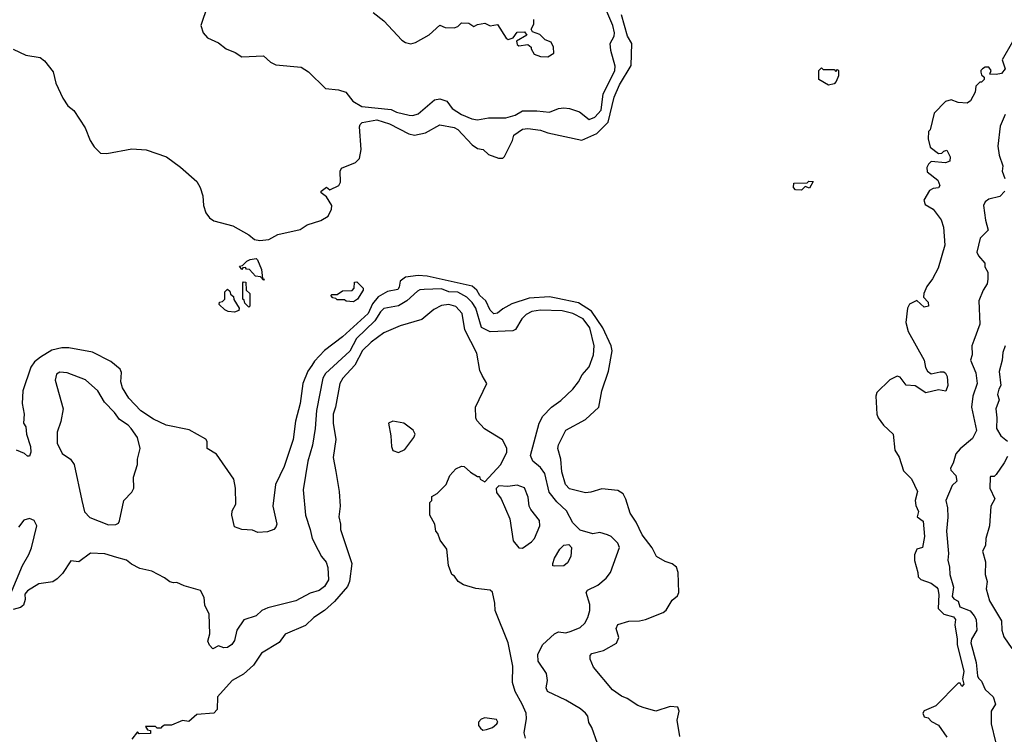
# Model space of a CAD drawing. Extents: x 1793424 to 1900092, y 321114 to 470632.
# Tile 82 of 256: x 1836681 to 1842151, y 390157 to 394127. Entities that reach past the tile are written whole.
import ezdxf

# ---------------------------------------------------------------- set-up
doc = ezdxf.new("R2010")
doc.units = 0

msp = doc.modelspace()

# ---------------------------------------------------------------- linework, layer by layer
at = {"layer": '0CON05XD'}
for points in [[(1837724.4, 394205), (1837688, 394095), (1837700, 394055), (1837725, 394026.2), (1837785, 393999.2), (1837827.5, 393965), (1837877.5, 393945), (1837915, 393920), (1838035, 393926.7), (1838075, 393891.2), (1838105, 393876.2), (1838245, 393863.3), (1838285, 393837.5), (1838380, 393745), (1838451.7, 393738.3), (1838493.6, 393723.6), (1838532.5, 393675), (1838582.5, 393645), (1838745, 393628.2), (1838775, 393612.9), (1838845, 393596.5), (1838865.4, 393594.6), (1838895, 393604.4), (1838985, 393682.5), (1839015, 393688), (1839055, 393673.8), (1839083.3, 393633.3), (1839135, 393601.1), (1839193.8, 393576.2), (1839225, 393570), (1839285, 393581.2), (1839382.3, 393582.3), (1839433.6, 393596.4), (1839475, 393620.6), (1839555, 393621.5), (1839625, 393613.8), (1839675, 393632.9), (1839705, 393637.1), (1839735, 393634.3), (1839791.2, 393615), (1839845, 393572.7), (1839876.7, 393585), (1839911.2, 393625), (1839922.6, 393715), (1839970.7, 393809.3), (1839987.5, 393845), (1839989.4, 393869.4), (1839965.4, 393955.4), (1839961.1, 393995), (1839983.9, 394035), (1839986.4, 394055), (1839975.9, 394095), (1839942.7, 394172.7)], [(1836645, 393964.2), (1836715, 393930), (1836795, 393916.2), (1836818.3, 393898.3), (1836866.8, 393836.8), (1836881.2, 393775), (1836920.3, 393690.3), (1836948.8, 393648.8), (1836982.2, 393622.2), (1837045, 393526.7), (1837072.5, 393455), (1837095, 393420), (1837130, 393385), (1837165, 393382.9), (1837305, 393410.5), (1837383.4, 393403.4), (1837496, 393365), (1837575, 393308.6), (1837665, 393228.8), (1837683.3, 393195), (1837697.9, 393147.9), (1837703.1, 393095), (1837714.5, 393054.5), (1837735.5, 393025.5), (1837760.2, 393010.2), (1837865, 392981.8), (1837955, 392932), (1837985.6, 392905.6), (1838015, 392899.5), (1838065, 392906.7), (1838115, 392934.5), (1838238.8, 392961.2), (1838277.5, 392987.5), (1838355, 393010.6), (1838395.8, 393035), (1838414.3, 393075), (1838415.5, 393095), (1838385, 393142), (1838356.7, 393165), (1838356.7, 393175), (1838385, 393196.9), (1838405, 393181.4), (1838453.4, 393206.6), (1838464.3, 393225), (1838461.4, 393285), (1838468.1, 393301.9), (1838546.7, 393333.3), (1838569.4, 393355), (1838578.8, 393405), (1838568.8, 393531.2), (1838572, 393545), (1838583.6, 393556.4), (1838665, 393570), (1838735, 393549.2), (1838843.7, 393493.7), (1838875, 393485.6), (1838935, 393498.1), (1839015, 393542.1), (1839095, 393528), (1839115, 393516.5), (1839195, 393431.2), (1839225, 393411.8), (1839255.4, 393405.4), (1839285, 393378.2), (1839342, 393358), (1839365, 393358), (1839375, 393366.2), (1839419.5, 393455), (1839426.9, 393485), (1839475, 393519.4), (1839505, 393521.9), (1839575, 393513.6), (1839615, 393498.9), (1839805, 393457.1), (1839888, 393495), (1839951.3, 393558.7), (1839983.8, 393696.2), (1840013.1, 393765), (1840077.9, 393872.1), (1840081.4, 393995), (1840058.1, 394035), (1840024.6, 394155)], [(1838645, 394166.7), (1838705, 394120), (1838804.1, 394014.1), (1838825, 394000), (1838855, 393993.8), (1838879.5, 394000.5), (1838956.1, 394043.9), (1839015, 394097.5), (1839045, 394083.3), (1839095, 394082.5), (1839115, 394090), (1839135, 394110), (1839177, 394107), (1839205, 394090), (1839225, 394100), (1839265, 394107.5), (1839295, 394092.5), (1839335, 394100), (1839383.3, 394025), (1839395, 394017.5), (1839423, 394027), (1839445, 394057.5), (1839485, 394060), (1839498.3, 394041.7), (1839441.7, 394008.3), (1839445, 393990), (1839455, 393982.5), (1839505, 393990), (1839522.5, 393975), (1839522.5, 393965), (1839540, 393935), (1839575, 393922.5), (1839615, 393920)], [(1839615, 393920), (1839648.3, 393941.7), (1839647.5, 393975), (1839633, 394003), (1839600, 394015), (1839570, 394045), (1839530, 394060), (1839522.5, 394075), (1839537, 394103), (1839538.3, 394128.3)], [(1842196, 394005), (1842138.6, 393905), (1842156, 393855), (1842135, 393828.8), (1842105, 393822), (1842070, 393825), (1842077.5, 393845), (1842065, 393862.5), (1842045, 393862.5), (1842030, 393855), (1842020, 393845), (1842020, 393835), (1842025, 393820), (1842038.3, 393808.3), (1842040, 393795), (1842025, 393780), (1842015, 393780), (1841993, 393757), (1841990, 393725), (1841963, 393677), (1841945, 393662.5), (1841895, 393666.7), (1841855, 393682.5), (1841825, 393673.3), (1841761.7, 393608.3), (1841740, 393515), (1841730, 393505)], [(1841175, 393762.5), (1841120, 393795), (1841120, 393845), (1841135, 393860), (1841145, 393850), (1841205, 393850), (1841215, 393840), (1841225, 393850), (1841230, 393845), (1841230, 393815), (1841217, 393783), (1841205, 393770), (1841175, 393762.5)], [(1842155, 393601.2), (1842128.1, 393535), (1842115.5, 393425), (1842121.9, 393375), (1842142, 393315), (1842139.2, 393285), (1842154.4, 393245)], [(1841730, 393505), (1841727.5, 393465), (1841738.8, 393418.8), (1841785, 393383.8), (1841803.8, 393386.2), (1841815, 393397.5), (1841831.7, 393401.7), (1841850, 393365), (1841848.3, 393341.7), (1841825, 393332.5), (1841745, 393340), (1841730, 393325), (1841720, 393305), (1841721.7, 393281.7), (1841781.2, 393235), (1841792, 393205), (1841785, 393193.8), (1841755, 393190), (1841735, 393177.5), (1841703.3, 393125), (1841710.5, 393100.5), (1841756.2, 393075), (1841800, 393015), (1841813.8, 392975), (1841820.6, 392875), (1841783.9, 392746.1), (1841752.3, 392687.7), (1841720, 392645), (1841703.3, 392605), (1841702.5, 392585), (1841728.3, 392558.3), (1841730, 392535), (1841705, 392530), (1841665, 392566.7), (1841625, 392546.7), (1841613.8, 392525), (1841603.8, 392445), (1841616, 392395), (1841706, 392235), (1841713.3, 392195), (1841723.9, 392173.9), (1841745, 392160), (1841795, 392170), (1841815, 392170), (1841825, 392162.5), (1841833.3, 392145), (1841837.5, 392095), (1841827, 392063), (1841785, 392071.2), (1841715, 392053.8), (1841655, 392092), (1841605, 392096.2), (1841571.7, 392141.7), (1841555, 392146.7), (1841515, 392126.2), (1841443.3, 392055), (1841436.7, 392035), (1841443.3, 391935), (1841450, 391915), (1841480, 391875), (1841533.4, 391823.4), (1841542.5, 391735), (1841567.1, 391697.1), (1841591.4, 391621.4), (1841635.8, 391575.8), (1841669.2, 391505), (1841656.5, 391455), (1841658.6, 391428.6), (1841674, 391395), (1841666.7, 391365), (1841700, 391340), (1841706.9, 391255), (1841696.2, 391195), (1841665, 391185.8), (1841653, 391153), (1841652.7, 391122.7), (1841671.2, 391055), (1841672, 391032), (1841686.4, 391016.4), (1841745, 390996.2), (1841773.8, 390975), (1841781.2, 390965), (1841786.4, 390933.6), (1841782.9, 390855), (1841814.7, 390824.7), (1841868.9, 390808.9), (1841880, 390795), (1841875.7, 390765), (1841890, 390685), (1841889.5, 390655), (1841925.9, 390505.9), (1841918.8, 390465), (1841925.8, 390435), (1841915, 390422.5), (1841905, 390440), (1841895, 390440), (1841770, 390315), (1841705, 390287.5), (1841697.5, 390275), (1841705, 390253.3), (1841728.3, 390248.3), (1841747, 390227), (1841785, 390206.7), (1841831.2, 390141.2)], [(1841025, 393180), (1840991.7, 393181.7), (1840980, 393195), (1840981.7, 393218.3), (1841055, 393220), (1841065, 393230), (1841088.3, 393228.3), (1841068.3, 393191.7), (1841045, 393200), (1841025, 393180)], [(1842154.2, 393175), (1842125.6, 393145), (1842065, 393130), (1842044.4, 393115.6), (1842036.2, 393095), (1842047, 393013), (1842061.7, 392958.3), (1842016.4, 392913.6), (1841997.5, 392835), (1842007.5, 392815), (1842042.5, 392775), (1842043.6, 392753.6), (1842060, 392725), (1842060, 392685), (1842055, 392660), (1842033.3, 392625), (1842010, 392565), (1842014.4, 392435), (1841981.9, 392345), (1841971.4, 392315), (1841972.2, 392265), (1841963.5, 392235), (1841991.9, 392165), (1842000, 392105), (1841975.7, 392035), (1841968.1, 391975), (1841996.7, 391845), (1841975, 391800), (1841905, 391742), (1841881.2, 391715), (1841867.3, 391662.7), (1841852.5, 391635), (1841853.3, 391625), (1841881.2, 391595), (1841886.4, 391563.6), (1841861.7, 391538.3), (1841826.1, 391455), (1841835.6, 391415), (1841837.3, 391362.7), (1841830, 391285), (1841841.7, 391161.7), (1841836.5, 391125), (1841846.9, 391085), (1841848.9, 391045), (1841868.6, 390975), (1841862, 390922), (1841869.8, 390909.8), (1841895, 390896.2), (1841903.3, 390865), (1841961.8, 390841.8), (1841983.8, 390815)], [(1838035, 392680), (1838018.3, 392698.3), (1837991.7, 392701.7), (1837958.3, 392738.3), (1837941.7, 392741.7), (1837935, 392750), (1837921.7, 392748.3), (1837915, 392740), (1837901.7, 392758.3), (1837918.3, 392761.7), (1837942.5, 392785), (1837962.5, 392795), (1837995, 392800), (1838003.3, 392793.3), (1838025, 392740), (1838030, 392690), (1838040, 392685), (1838035, 392680)], [(1840047.7, 391462.3), (1840033, 391493), (1840005, 391512), (1839915, 391521.2), (1839855, 391501.2), (1839825, 391498), (1839735, 391521.4), (1839712.9, 391545), (1839692.5, 391615), (1839687.5, 391685), (1839671.4, 391745), (1839674.3, 391765), (1839715, 391846), (1839825, 391905.8), (1839898, 391975), (1839915.6, 392065), (1839952.5, 392175), (1839973.4, 392286.6), (1839967.5, 392315), (1839920.4, 392415), (1839857.3, 392507.3), (1839785, 392553.8), (1839660.8, 392580.8), (1839625, 392588.2), (1839510.9, 392579.1), (1839415, 392549.1), (1839365, 392520.8), (1839335, 392495.7), (1839315, 392493.1), (1839295, 392514), (1839270.4, 392565), (1839237.3, 392595), (1839220.4, 392625), (1839195, 392645.9), (1838945, 392702.9), (1838894.7, 392705.3), (1838825, 392696.2), (1838795.5, 392675), (1838789.4, 392640.6), (1838781.5, 392628.5), (1838725, 392617.3), (1838672.8, 392587.2), (1838642, 392548), (1838617.5, 392495), (1838475.3, 392364.7), (1838375, 392290), (1838319.2, 392230.8), (1838303.6, 392206.4), (1838282.5, 392175), (1838254.5, 392105), (1838238.9, 391995), (1838213.6, 391896.4), (1838201.4, 391795), (1838151.4, 391645), (1838102.5, 391545), (1838086.7, 391425), (1838110, 391325), (1838105, 391307.5), (1838092.5, 391295), (1838057.7, 391282.3), (1838005, 391278.8), (1837975, 391290), (1837915, 391293.8), (1837875, 391310), (1837860, 391375), (1837862.3, 391397.7), (1837882.5, 391435), (1837880, 391525), (1837870, 391575), (1837775, 391712.5), (1837722.5, 391745), (1837723, 391783), (1837715.9, 391795.9), (1837622.5, 391847.5), (1837495, 391874.2), (1837425, 391906.9), (1837354.7, 391954.7), (1837286.9, 392025), (1837252.6, 392082.6), (1837244, 392115), (1837246.7, 392166.7), (1837240, 392185), (1837187.6, 392227.6), (1837085, 392279.2), (1836955, 392304.3), (1836915, 392303.3), (1836859.8, 392290.2), (1836797.4, 392252.6), (1836763.4, 392226.6), (1836743.2, 392196.8), (1836698.1, 392065), (1836694.2, 391995), (1836706, 391935), (1836702, 391885), (1836716.2, 391865), (1836718.6, 391825), (1836740.8, 391755), (1836744, 391725), (1836735, 391702.5), (1836725, 391702.5), (1836707.4, 391717.4), (1836663.3, 391735)], [(1837955, 392530), (1837931.7, 392551.7), (1837928.3, 392568.3), (1837920, 392575), (1837920, 392665), (1837925, 392670), (1837938.3, 392668.3), (1837940, 392625), (1837960, 392605), (1837960, 392535), (1837955, 392530)], [(1838535, 392560), (1838495, 392562.5), (1838485, 392570), (1838445, 392570), (1838438.3, 392578.3), (1838421.7, 392581.7), (1838410, 392595), (1838415, 392600), (1838445, 392600), (1838475, 392620), (1838528.3, 392621.7), (1838540, 392635), (1838541.7, 392668.3), (1838555, 392670), (1838590, 392635), (1838590, 392625), (1838557.5, 392575), (1838535, 392560)], [(1839560.5, 390599.5), (1839585.9, 390654.1), (1839652.5, 390715), (1839675, 390726.2), (1839715, 390720), (1839745, 390729.2), (1839795, 390750.8), (1839820, 390775), (1839838, 390805), (1839848.8, 390845), (1839848.3, 390878.3), (1839827.5, 390945), (1839835, 390956.7), (1839892.5, 390985), (1839940, 391025), (1839963.8, 391055), (1840014.2, 391195), (1840005, 391218.8), (1839966.7, 391255), (1839947.5, 391265), (1839905, 391278), (1839865, 391270), (1839795, 391290), (1839755, 391332.5), (1839718.3, 391398.3), (1839665, 391448.6), (1839622.8, 391502.8), (1839598.9, 391605), (1839575, 391638.6), (1839532.5, 391675), (1839519.2, 391705), (1839568, 391885), (1839588, 391925), (1839635, 391973.8), (1839688.3, 392011.7), (1839755, 392074), (1839785.5, 392114.5), (1839805.9, 392154.1), (1839845, 392197.5), (1839868.9, 392265), (1839873.3, 392315), (1839849.2, 392415), (1839811.2, 392465), (1839755, 392494.6), (1839695, 392509.2), (1839575, 392513.6), (1839526.7, 392505), (1839495, 392488.9), (1839471.4, 392465), (1839435, 392406.7), (1839421.7, 392398.3), (1839295, 392392.5), (1839246.1, 392416.1), (1839214.7, 392524.7), (1839195, 392555.6), (1839165, 392586.1), (1839115, 392613.5), (1839065, 392615.9), (1839025, 392631.1), (1838927.4, 392627.4), (1838905, 392626.7), (1838890.6, 392619.4), (1838832.5, 392565), (1838785, 392536.7), (1838705, 392523.3), (1838685, 392504.4), (1838655, 392453.9), (1838551.8, 392355), (1838515.4, 392285), (1838379.5, 392160.5), (1838365, 392136.2), (1838330, 391955), (1838323.6, 391855), (1838307.3, 391762.7), (1838281.9, 391675), (1838256, 391515), (1838269.2, 391375), (1838295.8, 391295), (1838305.7, 391245), (1838339.1, 391179.1), (1838357.5, 391145), (1838383.8, 391113.8), (1838392.6, 391082.6), (1838397.3, 391015), (1838375, 390977.3), (1838345, 390956.4), (1838295, 390941.1), (1838215, 390898.9), (1838060.3, 390859.7), (1838026.7, 390845), (1837995, 390814.2), (1837926.4, 390793.6), (1837888, 390735), (1837875, 390677.5), (1837860, 390655), (1837835, 390638.6), (1837815, 390638), (1837785, 390647.5), (1837755, 390632.5), (1837735, 390652.5), (1837726.2, 390675), (1837738, 390715), (1837733.3, 390825), (1837710, 390875), (1837707, 390917), (1837686.4, 390956.4), (1837595, 390982.5), (1837555, 391000), (1837535, 390997.5), (1837515, 391003.3), (1837486.1, 391026.1), (1837415, 391063.3), (1837348.3, 391078.3), (1837301.7, 391101.7), (1837273.9, 391123.9), (1837220.7, 391139.3), (1837155, 391158.8), (1837075, 391163.8), (1837010, 391115), (1836965, 391120), (1836919.1, 391050.9), (1836890.3, 391019.7), (1836865, 391004.4), (1836786.8, 390993.2), (1836725, 390954), (1836710.8, 390935), (1836711.4, 390905), (1836702.5, 390875), (1836685, 390860.8), (1836645, 390850)], [(1837875, 392502.5), (1837840, 392505), (1837820, 392515), (1837790, 392545), (1837791.7, 392558.3), (1837808.3, 392561.7), (1837820, 392575), (1837820, 392615), (1837835, 392630), (1837848.3, 392618.3), (1837851.7, 392601.7), (1837868.3, 392588.3), (1837871.7, 392571.7), (1837900, 392525), (1837898.3, 392511.7), (1837875, 392502.5)], [(1839490.6, 390135), (1839484.4, 390165), (1839497.5, 390245), (1839494.3, 390275), (1839473.3, 390325), (1839433.1, 390395), (1839418.6, 390445), (1839421.4, 390535), (1839395.7, 390665), (1839322, 390845), (1839321.2, 390885), (1839307, 390947), (1839295, 390957.5), (1839215, 390966.7), (1839146.4, 390986.4), (1839117.5, 391005), (1839097.5, 391035), (1839082.5, 391045), (1839063.3, 391095), (1839053.3, 391185), (1839017.5, 391235), (1839003.3, 391273.3), (1838992.5, 391285), (1838987.5, 391325), (1838960, 391375), (1838960, 391445), (1838970, 391455), (1838971.7, 391478.3), (1839000, 391495), (1839050, 391545), (1839070, 391595), (1839105, 391632.5), (1839135, 391646.7), (1839150, 391645), (1839185, 391612.5), (1839225, 391590), (1839235, 391590), (1839240, 391575), (1839265, 391560), (1839353.6, 391656.4), (1839388, 391725), (1839387.3, 391747.3), (1839362.7, 391792.7), (1839263.2, 391853.2), (1839221.1, 391901.1), (1839215.8, 391915), (1839214.2, 391975), (1839276.2, 392105), (1839250.8, 392150.8), (1839237.7, 392177.7), (1839220, 392275), (1839153.6, 392403.6), (1839139.5, 392495), (1839105, 392533.5), (1839065, 392544.4), (1839025, 392538.6), (1838982.4, 392517.6), (1838915, 392462), (1838795, 392426), (1838705, 392387.5), (1838634, 392335), (1838585, 392289.2), (1838542.4, 392207.6), (1838476.7, 392135), (1838460, 392105), (1838435.5, 391975), (1838422.5, 391935), (1838422.2, 391885), (1838436.9, 391795), (1838422.9, 391695), (1838437.5, 391617.5), (1838455.8, 391505.8), (1838461.2, 391425), (1838454.1, 391365.9), (1838464, 391325), (1838464.2, 391294.2), (1838525.8, 391105), (1838514.2, 391005), (1838502.1, 390977.9), (1838430.8, 390895), (1838375.5, 390844.5), (1838316.2, 390805), (1838268.3, 390761.7), (1838157, 390713), (1838123, 390667), (1838025, 390607.5), (1837979.3, 390540.7), (1837925, 390490), (1837862.5, 390455), (1837780, 390365), (1837777.5, 390295), (1837760, 390275), (1837665, 390266.7), (1837621.7, 390228.3), (1837585, 390232.5), (1837525, 390206.7), (1837485, 390207.5), (1837471.7, 390198.3), (1837465, 390190), (1837445, 390190), (1837435, 390200), (1837380, 390200), (1837391.7, 390181.7), (1837408.3, 390178.3), (1837408.3, 390161.7), (1837345, 390160), (1837335, 390170), (1837305, 390130)], [(1842155.7, 392315), (1842142.1, 392277.9), (1842140, 392235), (1842121.7, 392171.7), (1842131.2, 392095), (1842120, 392075), (1842114, 392044), (1842123.3, 392015), (1842103.3, 391965), (1842110, 391915), (1842107.5, 391855), (1842132.5, 391815), (1842168, 391785)], [(1837175, 391320), (1837215, 391323.3), (1837229.3, 391330.7), (1837236.4, 391343.6), (1837260, 391455), (1837305, 391502.5), (1837315.8, 391524.2), (1837314, 391585), (1837336, 391655), (1837336.2, 391685), (1837351.2, 391745), (1837336, 391805), (1837301.2, 391855), (1837283.3, 391875), (1837235, 391906.2), (1837208, 391945), (1837152.6, 392002.6), (1837116, 392065), (1837046.6, 392126.6), (1836945, 392164.3), (1836905, 392169.2), (1836885, 392157.5), (1836878.8, 392125), (1836922, 391965), (1836909.2, 391895), (1836888.6, 391835), (1836890, 391775), (1836916.6, 391716.6), (1836963.8, 391685), (1836983.8, 391655), (1837025.7, 391455.7), (1837042.1, 391392.1), (1837071.2, 391361.2), (1837175, 391320)], [(1838785, 391723.3), (1838821.2, 391738.8), (1838871.4, 391805), (1838878.5, 391825), (1838867.2, 391847.2), (1838815, 391886.2), (1838753.6, 391896.4), (1838730, 391885), (1838743.8, 391815), (1838746.2, 391755), (1838755, 391733.3), (1838785, 391723.3)], [(1842169.3, 391700.7), (1842150, 391665), (1842105, 391600), (1842095, 391590), (1842075, 391590), (1842072.5, 391585), (1842071.2, 391525), (1842098, 391465), (1842075.9, 391424.1), (1842068, 391315), (1842048, 391245), (1842046.2, 391205), (1842030, 391175), (1842046, 391115), (1842043.8, 391045), (1842055.7, 391005), (1842050, 390965), (1842067.9, 390897.9), (1842135, 390786.7), (1842137.1, 390735), (1842148.8, 390698.8), (1842193.2, 390633.2)], [(1839475, 391191.2), (1839525, 391226), (1839540.8, 391245), (1839570.8, 391315), (1839568.8, 391345), (1839520, 391405), (1839511.2, 391425), (1839506.7, 391475), (1839485.9, 391525.9), (1839445, 391541.2), (1839393.6, 391533.6), (1839343.6, 391536.4), (1839328.3, 391521.7), (1839330.7, 391500.7), (1839355.9, 391465.9), (1839403.9, 391353.9), (1839422.3, 391232.3), (1839453.6, 391193.6), (1839475, 391191.2)], [(1840348.5, 390145), (1840333.3, 390235), (1840344, 390285), (1840337.3, 390307.3), (1840295, 390310.8), (1840215, 390286), (1840145, 390306.2), (1840115, 390316.7), (1840055.7, 390355.7), (1840025, 390368), (1839975, 390403.8), (1839869.5, 390529.5), (1839850, 390575), (1839851.2, 390595), (1839860, 390605), (1839925, 390621.8), (1839996.2, 390663.8), (1840009.7, 390695), (1839994.3, 390745), (1840005, 390766), (1840065, 390785.7), (1840125, 390787.5), (1840157.5, 390795), (1840256.4, 390833.6), (1840273.1, 390846.9), (1840305, 390902), (1840335, 390926), (1840343.3, 390945), (1840340, 391055), (1840329.4, 391085), (1840305, 391104.4), (1840266.3, 391116.3), (1840218.6, 391145), (1840195, 391191.9), (1840138.5, 391265), (1840105.9, 391335.9), (1840071.9, 391385), (1840047.7, 391462.3)], [(1836630.8, 390935), (1836697.1, 391095), (1836732.5, 391155), (1836746.4, 391193.6), (1836776.2, 391315), (1836762.5, 391345), (1836735, 391356.2), (1836705, 391346.7), (1836675, 391307.5)], [(1839655, 391090), (1839643.6, 391093.6), (1839642.5, 391105), (1839652.5, 391135), (1839682.5, 391185), (1839705, 391207.5), (1839731.7, 391211.7), (1839747.5, 391195), (1839742.5, 391145), (1839725, 391110), (1839705, 391092.5), (1839655, 391090)], [(1841983.8, 390815), (1841994.6, 390795), (1841999.1, 390735), (1841969.4, 390685), (1841965.6, 390665), (1841994.7, 390555), (1842002.2, 390482.2), (1842007.7, 390467.7), (1842025, 390452.5), (1842043.8, 390405), (1842088.8, 390365), (1842102, 390325), (1842078.6, 390285), (1842077.5, 390215), (1842101.2, 390115)], [(1839891.2, 390105), (1839860, 390195), (1839843, 390223), (1839836.6, 390256.6), (1839824.5, 390274.5), (1839797.6, 390297.6), (1839715, 390346), (1839614.2, 390394.2), (1839606.7, 390415), (1839612.5, 390455), (1839608, 390495), (1839562.4, 390562.4), (1839560.5, 390599.5)], [(1839255, 390180), (1839275, 390182.5), (1839307.5, 390195), (1839332.5, 390215), (1839337.5, 390225), (1839329.3, 390239.3), (1839265, 390247.5), (1839245, 390240), (1839230, 390225), (1839230, 390205), (1839240.7, 390190.7), (1839255, 390180)]]:
    msp.add_lwpolyline(points, dxfattribs=at)

doc.saveas('drawing.dxf')
